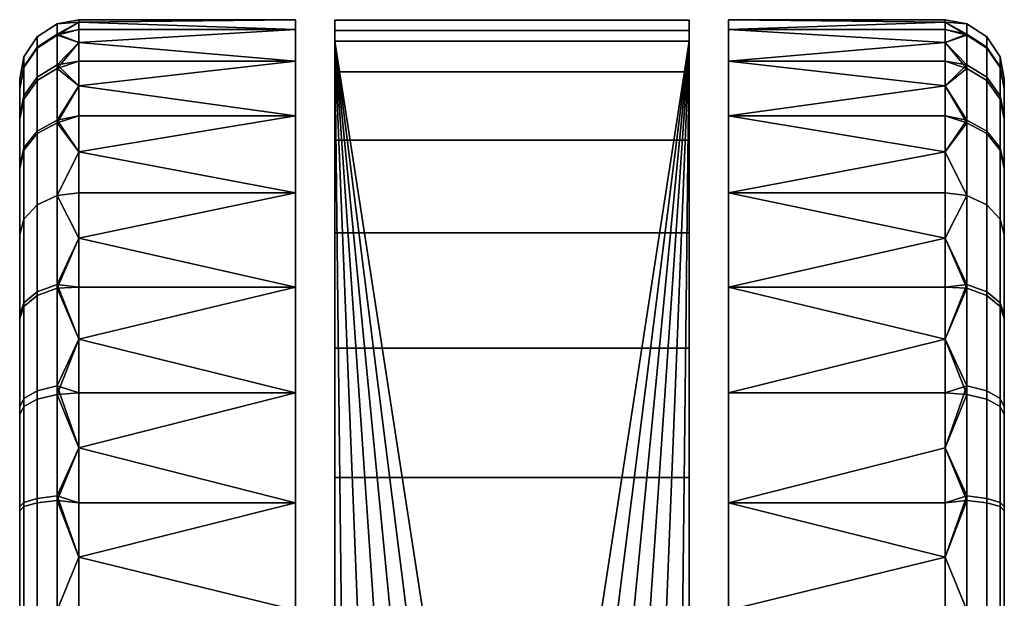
# Model space of a CAD drawing. Header units: millimetres. Extents: x -238 to 238, y -265 to 264.
# Tile 116 of 116: x 175 to 225, y 235 to 264. Entities that reach past the tile are written whole.
import ezdxf

# ---------------------------------------------------------------- set-up
doc = ezdxf.new("R2010")
doc.units = ezdxf.units.MM
doc.layers.add('LDSkolecka', color=250, linetype='Continuous')
doc.layers.add('LDSpodnoz', color=7, linetype='Continuous')

msp = doc.modelspace()

# ---------------------------------------------------------------- meshes
at = {"layer": 'LDSkolecka'}
mesh = msp.add_polyface(dxfattribs=at)
corners = [(189, 250.916, 4.89), (178, 250.916, 4.89), (178, 253.409, 6.709), (178, 248.279, 3.351), (178, 245.543, 2.106), (189, 245.543, 2.106), (178, 242.755, 1.158), (189, 255.713, 8.787), (178, 255.713, 8.787), (178, 257.791, 11.091), (189, 259.61, 13.584), (178, 259.61, 13.584), (178, 261.148, 16.221), (189, 262.394, 18.957), (178, 262.394, 18.957), (189, 263.999, 24.541), (178, 263.342, 21.745), (178, 263.999, 24.541), (189, 263.999, 35.459), (178, 264.379, 32.696), (178, 263.999, 35.459), (178, 264.5, 30), (189, 264.5, 30), (178, 264.379, 27.304), (189, 262.394, 41.043), (178, 263.342, 38.255), (178, 262.394, 41.043), (176.896, 251.05, 5.232), (176.896, 255.565, 8.935), (176.896, 259.397, 13.646), (176.896, 262.199, 19.034), (176.896, 263.761, 24.419), (176.896, 264.29, 30), (176.896, 263.716, 35.812), (176.896, 262.023, 41.4), (176.896, 259.268, 46.549), (178, 259.61, 46.416), (178, 261.148, 43.779), (178, 257.791, 48.909), (176.896, 255.565, 51.065), (178, 253.409, 53.291), (178, 255.713, 51.213), (176.896, 250.854, 54.898), (178, 250.916, 55.11), (176.896, 245.466, 57.698), (178, 245.543, 57.894), (178, 248.279, 56.649), (178, 242.755, 58.842), (176.896, 240.082, 59.261), (178, 237.196, 59.879), (178, 239.959, 59.499)]
mesh.append_faces([[corners[k] for k in face] for face in [(0, 1, 2, 2), (0, 3, 1, 1), (4, 5, 6, 6), (7, 2, 8, 8), (7, 8, 9, 9), (10, 11, 12, 12), (13, 12, 14, 14), (11, 10, 9, 9), (15, 16, 17, 17), (18, 19, 20, 20), (21, 22, 23, 23), (24, 25, 26, 26), (27, 2, 1, 1), (28, 8, 2, 2), (29, 11, 9, 9), (29, 12, 11, 11), (28, 9, 8, 8), (27, 1, 3, 3), (30, 16, 14, 14), (31, 17, 16, 16), (32, 21, 23, 23), (32, 19, 21, 21), (31, 23, 17, 17), (33, 25, 20, 20), (34, 26, 25, 25), (35, 36, 37, 37), (35, 38, 36, 36), (34, 37, 26, 26), (33, 20, 19, 19), (30, 14, 12, 12), (39, 40, 41, 41), (42, 43, 40, 40), (44, 45, 46, 46), (44, 47, 45, 45), (42, 46, 43, 43), (48, 49, 50, 50)]])
mesh = msp.add_polyface(dxfattribs=at)
corners = [(189, 234.5), (178, 237.196, 0.121), (178, 239.959, 0.501), (189, 239.959, 0.501), (178, 242.755, 1.158), (189, 245.543, 2.106), (178, 245.543, 2.106), (178, 248.279, 3.351), (189, 250.916, 4.89), (189, 255.713, 8.787), (178, 253.409, 6.709), (189, 259.61, 13.584), (178, 257.791, 11.091), (189, 262.394, 18.957), (178, 261.148, 16.221), (189, 263.999, 24.541), (178, 263.999, 24.541), (178, 264.379, 27.304), (189, 264.5, 30), (178, 264.5, 30), (178, 264.379, 32.696), (189, 263.999, 35.459), (178, 262.394, 18.957), (178, 263.342, 21.745), (189, 262.394, 41.043), (178, 262.394, 41.043), (178, 261.148, 43.779), (189, 259.61, 46.416), (178, 259.61, 46.416), (178, 257.791, 48.909), (189, 255.713, 51.213), (189, 250.916, 55.11), (178, 250.916, 55.11), (178, 248.279, 56.649), (189, 245.543, 57.894), (178, 245.543, 57.894), (178, 242.755, 58.842), (189, 239.959, 59.499), (178, 255.713, 51.213), (178, 253.409, 53.291), (178, 263.999, 35.459), (178, 263.342, 38.255), (178, 237.196, 59.879), (178, 234.5, 60), (189, 234.5, 60), (178, 239.959, 59.499), (189, 250.916, 4.89), (189, 239.959, 0.501), (189, 245.543, 2.106), (189, 255.713, 8.787), (189, 259.61, 13.584), (189, 263.999, 24.541), (189, 262.394, 18.957), (189, 263.999, 35.459), (189, 264.5, 30), (189, 239.959, 59.499), (189, 250.916, 55.11), (189, 245.543, 57.894), (189, 234.5, 60), (189, 229.041, 59.499), (189, 259.61, 46.416), (189, 262.394, 41.043), (189, 255.713, 51.213), (211, 218.084, 55.11), (211, 229.041, 59.499), (211, 250.916, 55.11)]
mesh.append_faces([[corners[k] for k in face] for face in [(0, 1, 2, 3), (3, 2, 4, 5), (5, 6, 7, 8), (9, 8, 10, 10), (11, 9, 12, 12), (13, 11, 14, 14), (15, 16, 17, 18), (18, 19, 20, 21), (13, 22, 23, 15), (24, 25, 26, 27), (27, 28, 29, 30), (31, 32, 33, 34), (34, 35, 36, 37), (30, 38, 39, 31), (21, 40, 41, 24), (37, 42, 43, 44), (30, 29, 38, 38), (28, 27, 26, 26), (31, 39, 32, 32), (37, 45, 42, 42), (45, 37, 36, 36), (35, 34, 33, 33), (46, 47, 48, 48), (49, 50, 46, 46), (51, 50, 52, 52), (53, 46, 51, 51), (50, 51, 46, 46), (54, 53, 51, 51), (55, 56, 57, 57), (58, 59, 55, 55), (59, 56, 55, 55), (60, 53, 61, 61), (60, 62, 56, 56), (53, 60, 56, 56), (56, 46, 53, 53), (63, 64, 65, 65)]])
mesh = msp.add_polyface(dxfattribs=at)
corners = [(211, 255.713, 8.787), (211, 259.61, 13.584), (222, 257.791, 11.091), (222, 255.713, 8.787), (211, 262.394, 18.957), (222, 261.148, 16.221), (211, 263.999, 24.541), (211, 264.5, 30), (222, 264.379, 27.304), (222, 263.999, 24.541), (211, 263.999, 35.459), (222, 264.379, 32.696), (222, 264.5, 30), (222, 263.342, 21.745), (222, 262.394, 18.957), (211, 262.394, 41.043), (211, 259.61, 46.416), (222, 261.148, 43.779), (222, 262.394, 41.043), (211, 255.713, 51.213), (222, 257.791, 48.909), (222, 259.61, 46.416), (222, 263.342, 38.255), (222, 263.999, 35.459), (222, 259.61, 13.584), (222, 255.713, 51.213), (223.104, 259.397, 13.646), (223.104, 255.565, 8.935), (223.104, 262.199, 19.034), (223.104, 263.761, 24.419), (223.104, 264.29, 30), (223.104, 263.716, 35.812), (223.104, 262.023, 41.4), (223.104, 259.268, 46.549), (211, 255.713, 8.787), (211, 250.916, 4.89), (211, 259.61, 13.584), (211, 263.999, 24.541), (211, 262.394, 18.957), (211, 263.999, 35.459), (211, 264.5, 30), (211, 259.61, 46.416), (211, 262.394, 41.043), (211, 250.916, 55.11), (211, 255.713, 51.213)]
mesh.append_faces([[corners[k] for k in face] for face in [(0, 1, 2, 3), (4, 5, 1, 1), (6, 7, 8, 9), (7, 10, 11, 12), (4, 6, 13, 14), (15, 16, 17, 18), (16, 19, 20, 21), (10, 15, 22, 23), (1, 5, 24, 24), (4, 14, 5, 5), (24, 2, 1, 1), (6, 9, 13, 13), (10, 23, 11, 11), (12, 8, 7, 7), (15, 18, 22, 22), (19, 25, 20, 20), (21, 17, 16, 16), (26, 2, 24, 24), (26, 24, 5, 5), (27, 3, 2, 2), (28, 14, 13, 13), (29, 13, 9, 9), (30, 8, 12, 12), (30, 12, 11, 11), (29, 9, 8, 8), (31, 23, 22, 22), (32, 22, 18, 18), (33, 17, 21, 21), (34, 35, 36, 36), (37, 38, 36, 36), (39, 37, 35, 35), (36, 35, 37, 37), (40, 37, 39, 39), (41, 42, 39, 39), (41, 43, 44, 44), (39, 43, 41, 41)]])
mesh = msp.add_polyface(dxfattribs=at)
corners = [(175.879, 255.093, 9.407), (176.896, 255.565, 8.935), (176.896, 251.05, 5.232), (175.879, 250.679, 5.787), (175.879, 258.839, 14.013), (176.896, 259.397, 13.646), (175.211, 257.989, 14.571), (175.211, 254.373, 10.127), (175, 257.066, 15.177), (175, 253.592, 10.907), (175.879, 261.578, 19.28), (176.896, 262.199, 19.034), (175.211, 260.632, 19.654), (175, 259.605, 20.061), (175.879, 263.105, 24.544), (176.896, 263.761, 24.419), (175.211, 262.106, 24.734), (175, 261.021, 24.941), (175.879, 263.622, 30), (176.896, 264.29, 30), (175.211, 262.605, 30), (175, 261.501, 30), (175.879, 263.061, 35.681), (176.896, 263.716, 35.812), (175.211, 262.063, 35.483), (175, 260.98, 35.267), (175.879, 261.406, 41.145), (176.896, 262.023, 41.4), (175.211, 260.466, 40.755), (175, 259.446, 40.333), (175.879, 258.713, 46.178), (176.896, 259.268, 46.549), (175.211, 257.867, 45.613), (175, 256.949, 45), (175.879, 255.093, 50.593), (176.896, 255.565, 51.065), (175.211, 254.374, 49.873), (175, 253.593, 49.093), (175.879, 250.488, 54.34), (176.896, 250.854, 54.898), (178, 253.409, 6.709), (178, 257.791, 11.091), (178, 263.342, 21.745), (178, 264.379, 27.304), (178, 263.342, 38.255), (178, 261.148, 43.779), (178, 264.379, 32.696), (178, 261.148, 16.221), (178, 253.409, 53.291), (178, 255.713, 51.213), (178, 257.791, 48.909)]
mesh.append_faces([[corners[k] for k in face] for face in [(0, 1, 2, 3), (4, 5, 1, 0), (6, 4, 0, 7), (8, 6, 7, 9), (10, 11, 5, 4), (12, 10, 4, 6), (13, 12, 6, 8), (14, 15, 11, 10), (16, 14, 10, 12), (17, 16, 12, 13), (18, 19, 15, 14), (20, 18, 14, 16), (21, 20, 16, 17), (22, 23, 19, 18), (24, 22, 18, 20), (25, 24, 20, 21), (26, 27, 23, 22), (28, 26, 22, 24), (29, 28, 24, 25), (30, 31, 27, 26), (32, 30, 26, 28), (33, 32, 28, 29), (34, 35, 31, 30), (36, 34, 30, 32), (37, 36, 32, 33), (38, 39, 35, 34), (1, 40, 2, 2), (5, 41, 1, 1), (15, 42, 11, 11), (19, 43, 15, 15), (27, 44, 23, 23), (31, 45, 27, 27), (19, 23, 46, 46), (5, 11, 47, 47), (39, 48, 35, 35), (35, 49, 50, 31)]])
mesh = msp.add_polyface(dxfattribs=at)
corners = [(224.121, 258.839, 14.013), (224.121, 255.093, 9.407), (223.104, 255.565, 8.935), (223.104, 259.397, 13.646), (224.789, 257.989, 14.571), (224.789, 254.373, 10.127), (225, 257.066, 15.177), (225, 253.592, 10.907), (224.121, 261.578, 19.28), (223.104, 262.199, 19.034), (224.789, 260.632, 19.654), (225, 259.605, 20.061), (224.121, 263.105, 24.544), (223.104, 263.761, 24.419), (224.789, 262.106, 24.734), (225, 261.021, 24.941), (224.121, 263.622, 30), (223.104, 264.29, 30), (224.789, 262.605, 30), (225, 261.501, 30), (224.121, 263.061, 35.681), (223.104, 263.716, 35.812), (224.789, 262.063, 35.483), (225, 260.98, 35.267), (224.121, 261.406, 41.145), (223.104, 262.023, 41.4), (224.789, 260.466, 40.755), (225, 259.446, 40.333), (224.121, 258.713, 46.178), (223.104, 259.268, 46.549), (224.789, 257.867, 45.613), (225, 256.949, 45), (224.121, 255.093, 50.593), (223.104, 255.565, 51.065), (224.789, 254.374, 49.873), (225, 253.593, 49.093), (222, 259.61, 46.416), (222, 257.791, 48.909), (222, 262.394, 41.043), (222, 261.148, 43.779), (222, 264.379, 32.696), (222, 263.999, 35.459), (222, 261.148, 16.221), (222, 262.394, 18.957), (222, 257.791, 11.091), (222, 263.342, 21.745), (222, 264.379, 27.304), (222, 263.342, 38.255), (222, 255.713, 51.213)]
mesh.append_faces([[corners[k] for k in face] for face in [(0, 1, 2, 3), (4, 5, 1, 0), (6, 7, 5, 4), (8, 0, 3, 9), (10, 4, 0, 8), (11, 6, 4, 10), (12, 8, 9, 13), (14, 10, 8, 12), (15, 11, 10, 14), (16, 12, 13, 17), (18, 14, 12, 16), (19, 15, 14, 18), (20, 16, 17, 21), (22, 18, 16, 20), (23, 19, 18, 22), (24, 20, 21, 25), (26, 22, 20, 24), (27, 23, 22, 26), (28, 24, 25, 29), (30, 26, 24, 28), (31, 27, 26, 30), (32, 28, 29, 33), (34, 30, 28, 32), (35, 31, 30, 34), (29, 36, 37, 37), (25, 38, 39, 39), (21, 40, 41, 41), (9, 42, 43, 43), (3, 2, 44, 44), (13, 9, 45, 45), (17, 13, 46, 46), (25, 21, 47, 47), (29, 25, 39, 39), (17, 40, 21, 21), (3, 42, 9, 9), (33, 29, 37, 48)]])
mesh = msp.add_polyface(dxfattribs=at)
corners = [(211, 245.543, 2.106), (211, 250.916, 4.89), (222, 248.279, 3.351), (222, 245.543, 2.106), (222, 253.409, 6.709), (222, 250.916, 4.89), (211, 255.713, 8.787), (211, 250.916, 55.11), (211, 245.543, 57.894), (222, 248.279, 56.649), (222, 250.916, 55.11), (211, 255.713, 51.213), (222, 253.409, 53.291), (222, 255.713, 51.213), (222, 255.713, 8.787), (222, 245.543, 57.894), (224.121, 250.679, 5.787), (224.121, 245.645, 3.095), (223.104, 245.9, 2.477), (223.104, 251.05, 5.232), (224.789, 250.114, 6.633), (224.789, 245.256, 4.034), (225, 249.5, 7.551), (225, 244.833, 5.054), (224.121, 255.093, 9.407), (223.104, 255.565, 8.935), (224.789, 254.373, 10.127), (225, 253.592, 10.907), (224.121, 250.488, 54.34), (224.121, 255.093, 50.593), (223.104, 255.565, 51.065), (223.104, 250.854, 54.898), (224.789, 249.929, 53.49), (224.789, 254.374, 49.873), (225, 249.323, 52.567), (225, 253.593, 49.093), (224.121, 245.22, 57.077), (223.104, 245.466, 57.698), (224.789, 244.845, 56.131), (225, 244.439, 55.104), (222, 242.755, 1.158), (211, 239.959, 59.499), (211, 245.543, 57.894), (211, 250.916, 55.11), (211, 263.999, 35.459), (211, 250.916, 4.89)]
mesh.append_faces([[corners[k] for k in face] for face in [(0, 1, 2, 3), (1, 4, 5, 5), (1, 5, 2, 2), (6, 4, 1, 1), (7, 8, 9, 10), (11, 7, 12, 13), (6, 14, 4, 4), (7, 10, 12, 12), (15, 9, 8, 8), (16, 17, 18, 19), (20, 21, 17, 16), (22, 23, 21, 20), (24, 16, 19, 25), (26, 20, 16, 24), (27, 22, 20, 26), (28, 29, 30, 31), (32, 33, 29, 28), (34, 35, 33, 32), (36, 28, 31, 37), (38, 32, 28, 36), (39, 34, 32, 38), (18, 40, 3, 3), (18, 3, 2, 2), (19, 5, 4, 4), (25, 4, 14, 14), (19, 2, 5, 5), (25, 19, 4, 4), (18, 2, 19, 19), (30, 13, 12, 12), (31, 12, 10, 10), (37, 9, 15, 15), (31, 10, 9, 9), (31, 30, 12, 12), (37, 31, 9, 9), (41, 42, 43, 43), (43, 44, 45, 45)]])
mesh = msp.add_polyface(dxfattribs=at)
corners = [(175.879, 240.181, 1.439), (176.896, 240.312, 0.783), (176.896, 234.5, 0.211), (175.879, 234.5, 0.879), (175.211, 239.983, 2.436), (175.211, 234.5, 1.896), (175, 239.767, 3.519), (175, 234.5, 3), (175.879, 245.645, 3.095), (176.896, 245.9, 2.477), (175.211, 245.256, 4.034), (175, 244.833, 5.054), (175.879, 250.679, 5.787), (176.896, 251.05, 5.232), (175.211, 250.114, 6.633), (175, 249.5, 7.551), (175.211, 254.373, 10.127), (175.879, 255.093, 9.407), (175, 253.592, 10.907), (175.211, 249.929, 53.49), (175.879, 250.488, 54.34), (175.879, 255.093, 50.593), (175.211, 254.374, 49.873), (175, 249.323, 52.567), (175, 253.593, 49.093), (175.879, 245.22, 57.077), (176.896, 245.466, 57.698), (176.896, 250.854, 54.898), (175.211, 244.845, 56.131), (175, 244.439, 55.104), (175.879, 239.956, 58.605), (176.896, 240.082, 59.261), (175.211, 239.766, 57.606), (175, 239.559, 56.521), (175.879, 234.5, 59.122), (176.896, 234.5, 59.79), (175.211, 234.5, 58.105), (175, 234.5, 57.001), (178, 237.196, 0.121), (178, 234.5), (178, 239.959, 0.501), (178, 245.543, 2.106), (178, 242.755, 1.158), (178, 248.279, 3.351), (178, 248.279, 56.649), (178, 234.5, 60), (178, 237.196, 59.879), (178, 242.755, 58.842), (178, 239.959, 59.499)]
mesh.append_faces([[corners[k] for k in face] for face in [(0, 1, 2, 3), (4, 0, 3, 5), (6, 4, 5, 7), (8, 9, 1, 0), (10, 8, 0, 4), (11, 10, 4, 6), (12, 13, 9, 8), (14, 12, 8, 10), (15, 14, 10, 11), (16, 17, 12, 14), (18, 16, 14, 15), (19, 20, 21, 22), (23, 19, 22, 24), (25, 26, 27, 20), (28, 25, 20, 19), (29, 28, 19, 23), (30, 31, 26, 25), (32, 30, 25, 28), (33, 32, 28, 29), (34, 35, 31, 30), (36, 34, 30, 32), (37, 36, 32, 33), (2, 38, 39, 39), (1, 40, 38, 38), (9, 41, 42, 42), (9, 43, 41, 41), (1, 42, 40, 40), (1, 38, 2, 2), (9, 42, 1, 1), (9, 13, 43, 43), (26, 44, 27, 27), (45, 46, 35, 35), (31, 35, 46, 46), (47, 26, 31, 31), (48, 47, 31, 31)]])
mesh = msp.add_polyface(dxfattribs=at)
corners = [(178, 237.196, 0.121), (189, 234.5), (178, 234.5), (178, 234.5, 60), (178, 231.804, 59.879), (189, 234.5, 60), (189, 229.041, 59.499), (178, 229.041, 59.499), (178, 226.245, 58.842), (178, 223.457, 57.894), (189, 223.457, 57.894), (189, 223.457, 2.106), (178, 223.457, 2.106), (178, 226.245, 1.158), (189, 229.041, 0.501), (178, 229.041, 0.501), (178, 231.804, 0.121), (175.879, 228.819, 58.561), (176.896, 228.688, 59.216), (176.896, 234.5, 59.79), (175.879, 234.5, 59.122), (175.211, 229.017, 57.563), (175.211, 234.5, 58.105), (175, 229.232, 56.48), (175, 234.5, 57.001), (175.879, 223.355, 56.906), (176.896, 223.1, 57.523), (175.211, 223.745, 55.966), (175, 224.167, 54.946), (175.879, 229.044, 1.395), (176.896, 228.918, 0.738), (176.896, 223.534, 2.302), (175.879, 223.78, 2.923), (175.211, 229.234, 2.394), (175.211, 224.155, 3.869), (175, 229.441, 3.478), (175, 224.561, 4.895), (175.879, 234.5, 0.879), (176.896, 234.5, 0.211), (175.211, 234.5, 1.896), (175, 234.5, 3), (189, 239.959, 0.501), (189, 218.084, 4.89), (189, 229.041, 0.501), (189, 218.084, 55.11), (189, 250.916, 4.89), (189, 250.916, 55.11), (189, 229.041, 59.499), (189, 234.5)]
mesh.append_faces([[corners[k] for k in face] for face in [(0, 1, 2, 2), (3, 4, 5, 5), (6, 5, 4, 4), (6, 4, 7, 7), (6, 8, 9, 10), (6, 7, 8, 8), (11, 12, 13, 14), (14, 15, 16, 1), (14, 13, 15, 15), (1, 16, 2, 2), (17, 18, 19, 20), (21, 17, 20, 22), (23, 21, 22, 24), (25, 26, 18, 17), (27, 25, 17, 21), (28, 27, 21, 23), (29, 30, 31, 32), (33, 29, 32, 34), (35, 33, 34, 36), (37, 38, 30, 29), (39, 37, 29, 33), (40, 39, 33, 35), (18, 7, 4, 4), (18, 8, 7, 7), (26, 9, 8, 8), (18, 4, 19, 19), (26, 8, 18, 18), (30, 15, 13, 13), (38, 2, 16, 16), (38, 16, 15, 30), (13, 31, 30, 30), (3, 19, 4, 4), (41, 42, 43, 43), (44, 42, 45, 45), (44, 46, 47, 47), (48, 41, 43, 43)]])
mesh = msp.add_polyface(dxfattribs=at)
corners = [(189, 250.916, 4.89), (189, 250.916, 55.11), (189, 218.084, 55.11), (189, 239.959, 0.501), (189, 218.084, 4.89), (211, 229.041, 59.499), (222, 231.804, 59.879), (211, 234.5, 60), (211, 223.457, 57.894), (222, 223.457, 57.894), (222, 226.245, 58.842), (211, 218.084, 55.11), (222, 220.721, 56.649), (211, 213.287, 51.213), (222, 215.591, 53.291), (222, 218.084, 55.11), (222, 213.287, 51.213), (211, 209.39, 46.416), (222, 211.209, 48.909), (211, 206.606, 41.043), (222, 207.852, 43.779), (222, 209.39, 46.416), (211, 205.001, 35.459), (211, 204.5, 30), (222, 204.621, 32.696), (222, 205.001, 35.459), (211, 205.001, 24.541), (222, 204.621, 27.304), (222, 204.5, 30), (222, 205.658, 38.255), (222, 206.606, 41.043), (211, 206.606, 18.957), (211, 209.39, 13.584), (222, 207.852, 16.221), (222, 206.606, 18.957), (211, 213.287, 8.787), (222, 213.287, 8.787), (222, 211.209, 11.091), (211, 218.084, 4.89), (211, 223.457, 2.106), (222, 220.721, 3.351), (222, 218.084, 4.89), (211, 229.041, 0.501), (222, 226.245, 1.158), (222, 223.457, 2.106), (222, 215.591, 6.709), (222, 205.658, 21.745), (222, 205.001, 24.541), (211, 234.5), (222, 231.804, 0.121), (222, 229.041, 0.501), (222, 209.39, 13.584), (211, 218.084, 4.89), (211, 209.39, 13.584), (211, 205.001, 24.541), (211, 206.606, 18.957), (211, 213.287, 8.787), (211, 239.959, 0.501), (211, 229.041, 0.501), (211, 223.457, 2.106), (211, 218.084, 55.11), (211, 250.916, 4.89), (211, 205.001, 35.459), (211, 209.39, 46.416), (211, 206.606, 41.043), (211, 204.5, 30), (211, 213.287, 51.213), (211, 223.457, 57.894), (211, 229.041, 59.499), (211, 234.5, 60), (211, 239.959, 59.499)]
mesh.append_faces([[corners[k] for k in face] for face in [(0, 1, 2, 2), (3, 0, 4, 4), (5, 6, 7, 7), (5, 8, 9, 10), (8, 11, 12, 9), (11, 13, 14, 15), (16, 14, 13, 13), (13, 17, 18, 16), (17, 19, 20, 21), (22, 23, 24, 25), (23, 26, 27, 28), (19, 22, 29, 30), (31, 32, 33, 34), (32, 35, 36, 37), (38, 39, 40, 41), (39, 42, 43, 44), (35, 38, 45, 36), (26, 31, 46, 47), (42, 48, 49, 50), (25, 29, 22, 22), (37, 51, 32, 32), (52, 53, 54, 54), (53, 55, 54, 54), (52, 56, 53, 53), (57, 58, 52, 52), (58, 59, 52, 52), (54, 60, 52, 52), (60, 61, 52, 52), (60, 62, 63, 63), (62, 64, 63, 63), (62, 54, 65, 65), (60, 63, 66, 66), (60, 67, 68, 68), (62, 60, 54, 54), (69, 70, 68, 68)]])
mesh = msp.add_polyface(dxfattribs=at)
corners = [(222, 237.196, 0.121), (222, 234.5), (211, 234.5), (211, 239.959, 0.501), (222, 239.959, 0.501), (211, 245.543, 2.106), (222, 245.543, 2.106), (222, 242.755, 1.158), (211, 245.543, 57.894), (211, 239.959, 59.499), (222, 242.755, 58.842), (222, 245.543, 57.894), (211, 234.5, 60), (222, 234.5, 60), (222, 237.196, 59.879), (222, 239.959, 59.499), (224.121, 240.181, 1.439), (224.121, 234.5, 0.879), (223.104, 234.5, 0.211), (223.104, 240.312, 0.783), (224.789, 239.983, 2.436), (224.789, 234.5, 1.896), (225, 239.767, 3.519), (225, 234.5, 3), (224.121, 245.645, 3.095), (223.104, 245.9, 2.477), (224.789, 245.256, 4.034), (225, 244.833, 5.054), (224.121, 239.956, 58.605), (224.121, 245.22, 57.077), (223.104, 245.466, 57.698), (223.104, 240.082, 59.261), (224.789, 239.766, 57.606), (224.789, 244.845, 56.131), (225, 239.559, 56.521), (225, 244.439, 55.104), (224.121, 234.5, 59.122), (223.104, 234.5, 59.79), (224.789, 234.5, 58.105), (225, 234.5, 57.001), (211, 234.5), (211, 229.041, 0.501), (211, 239.959, 0.501), (211, 250.916, 4.89), (211, 245.543, 2.106), (211, 218.084, 55.11), (211, 250.916, 55.11), (211, 229.041, 59.499), (211, 239.959, 59.499), (211, 218.084, 4.89)]
mesh.append_faces([[corners[k] for k in face] for face in [(0, 1, 2, 2), (2, 3, 4, 0), (3, 5, 6, 7), (3, 7, 4, 4), (8, 9, 10, 11), (9, 12, 13, 14), (9, 14, 15, 15), (15, 10, 9, 9), (16, 17, 18, 19), (20, 21, 17, 16), (22, 23, 21, 20), (24, 16, 19, 25), (26, 20, 16, 24), (27, 22, 20, 26), (28, 29, 30, 31), (32, 33, 29, 28), (34, 35, 33, 32), (36, 28, 31, 37), (38, 32, 28, 36), (39, 34, 32, 38), (18, 1, 0, 0), (19, 0, 4, 4), (19, 4, 7, 7), (19, 18, 0, 0), (25, 19, 7, 7), (30, 11, 10, 10), (31, 15, 14, 14), (13, 37, 14, 14), (31, 14, 37, 37), (10, 31, 30, 30), (15, 31, 10, 10), (40, 41, 42, 42), (43, 44, 42, 42), (43, 45, 46, 46), (47, 48, 46, 46), (42, 49, 43, 43)]])
at = {"layer": 'LDSpodnoz'}
mesh = msp.add_polyface(dxfattribs=at)
corners = [(197.895, 221.081, 63), (197.895, 221.081, 64), (200, 221.5, 64), (200, 221.5, 63), (196.111, 219.889, 63), (196.111, 219.889, 64), (194.918, 218.105, 63), (194.918, 218.105, 64), (194.5, 216, 63), (194.5, 216, 64), (194.918, 213.895, 63), (194.918, 213.895, 64), (175, 219.677, 7.433), (175, 215.407, 10.907), (175, 212.051, 15), (175, 211.933, 44.823), (175, 215.407, 49.092), (175, 219.5, 52.449), (175, 229.232, 56.48), (175, 224.167, 54.946), (175, 207.979, 35.059), (191, 204.471, 30.473), (191, 264.472, 28.713), (191, 204.5, 28.334), (191, 263.414, 22), (191, 205.007, 24.086), (191, 204.675, 26.202), (191, 263.959, 35.673), (191, 204.574, 32.606), (191, 204.807, 34.728), (191, 205.159, 36.822), (191, 261.851, 42.327), (191, 205.589, 38.9), (191, 206.05, 40.959), (191, 207.026, 45.049), (191, 258.375, 48.166), (191, 206.532, 43.012), (191, 207.531, 47.082), (191, 253.674, 53.073), (191, 208.042, 49.098), (191, 234.5, 60), (191, 208.56, 51.113), (191, 205.491, 22), (190.597, 219.402, 60.605), (191, 220.359, 60), (190.625, 211.835, 60.563), (190.278, 218.344, 61.082), (190.319, 212.876, 61.021), (191, 210.871, 60), (190.102, 213.99, 61.347), (190.019, 216.603, 61.473), (190.072, 217.198, 61.392), (190, 216, 61.5), (190, 215.156, 61.5), (190, 216, 63), (190, 216, 61.5), (190, 215.156, 61.5), (196.319, 225.298, 63), (194.849, 224.571, 60), (193.667, 223.739, 60), (192.929, 223.071, 63), (190.019, 216.603, 61.473), (190.072, 217.198, 61.392), (190.702, 219.681, 63), (191.714, 221.599, 60), (190.278, 218.344, 61.082), (192.611, 222.738, 60), (190.597, 219.402, 60.605), (191, 220.359, 60), (209.657, 213.422, 63), (200, 226, 63), (190.343, 213.421, 63), (190.702, 219.681, 63), (190, 216, 63), (192.929, 223.071, 63), (196.319, 225.298, 63), (191, 263.414, 22), (193.327, 205.309, 22), (191.662, 205.434, 22), (200, 205.086, 22), (198.33, 205.1, 22)]
mesh.append_faces([[corners[k] for k in face] for face in [(0, 1, 2, 3), (4, 5, 1, 0), (6, 7, 5, 4), (8, 9, 7, 6), (10, 11, 9, 8), (12, 13, 14, 14), (15, 16, 17, 17), (18, 17, 19, 19), (12, 20, 17, 17), (12, 17, 18, 18), (21, 22, 23, 23), (24, 25, 26, 26), (23, 22, 26, 26), (27, 28, 29, 29), (30, 27, 29, 29), (31, 30, 32, 32), (31, 32, 33, 33), (34, 35, 36, 36), (37, 38, 34, 34), (37, 39, 40, 40), (41, 40, 39, 39), (24, 42, 25, 25), (43, 44, 45, 45), (46, 43, 47, 47), (48, 45, 44, 44), (47, 49, 46, 46), (50, 51, 52, 52), (49, 52, 51, 51), (49, 53, 52, 52), (46, 49, 51, 51), (54, 55, 56, 56), (57, 58, 59, 60), (61, 54, 62, 62), (63, 62, 54, 54), (64, 63, 60, 60), (63, 65, 62, 62), (54, 61, 55, 55), (66, 60, 59, 59), (63, 64, 67, 67), (64, 60, 66, 66), (67, 64, 68, 68), (67, 65, 63, 63), (69, 70, 71, 71), (72, 73, 71, 71), (74, 71, 75, 75), (74, 72, 71, 71), (71, 70, 75, 75), (76, 77, 78, 78), (76, 79, 80, 80)]])
mesh = msp.add_polyface(dxfattribs=at)
corners = [(175, 219.677, 7.433), (175, 229.441, 3.478), (175, 224.561, 4.895), (175, 229.232, 56.48), (175, 249.5, 7.551), (175, 234.5, 57.001), (175, 239.559, 56.521), (175, 239.767, 3.519), (175, 244.833, 5.054), (175, 261.021, 24.941), (175, 257.066, 15.177), (175, 259.605, 20.061), (175, 253.592, 10.907), (175, 260.98, 35.267), (175, 249.323, 52.567), (175, 253.593, 49.093), (175, 256.949, 45), (175, 244.439, 55.104), (175, 259.446, 40.333), (175, 261.501, 30), (175, 234.5, 3), (191, 204.471, 30.473), (191, 204.574, 32.606), (191, 264.472, 28.713), (191, 206.05, 40.959), (191, 206.532, 43.012), (191, 258.375, 48.166), (191, 207.531, 47.082), (191, 234.5, 60), (191, 253.674, 53.073), (191, 207.026, 45.049), (191, 208.56, 51.113), (191, 220.359, 60), (191, 261.851, 42.327), (191, 263.959, 35.673), (191, 205.159, 36.822), (191, 263.414, 22), (191, 204.675, 26.202), (191, 241.252, 59.23), (191, 247.823, 56.879), (200, 226, 60), (198.729, 225.919, 60), (200, 226, 63), (196.114, 225.214, 60), (196.319, 225.298, 63), (197.421, 225.662, 60), (194.849, 224.571, 60), (198.729, 225.919, 60), (200, 226, 60), (191, 234.5, 60), (209, 234.5, 60), (196.114, 225.214, 60), (197.421, 225.662, 60), (194.849, 224.571, 60), (193.667, 223.739, 60), (191, 220.359, 60), (191.714, 221.599, 60), (192.611, 222.738, 60), (209, 264.472, 28.713), (209, 263.414, 22), (191, 263.414, 22), (191, 264.472, 28.713), (209, 261.851, 42.327), (209, 263.959, 35.673), (191, 263.959, 35.673), (191, 261.851, 42.327), (196.661, 205.142, 22), (194.993, 205.211, 22), (191, 263.414, 22), (198.33, 205.1, 22), (191.662, 205.434, 22), (191, 205.491, 22), (193.327, 205.309, 22)]
mesh.append_faces([[corners[k] for k in face] for face in [(0, 1, 2, 2), (3, 4, 0, 0), (5, 6, 3, 3), (1, 0, 7, 7), (4, 7, 0, 0), (7, 4, 8, 8), (4, 3, 6, 6), (4, 9, 10, 10), (10, 9, 11, 11), (12, 4, 10, 10), (4, 13, 9, 9), (14, 15, 16, 16), (14, 6, 17, 17), (4, 6, 14, 14), (4, 14, 16, 16), (13, 16, 18, 18), (4, 16, 13, 13), (13, 19, 9, 9), (20, 1, 7, 7), (21, 22, 23, 23), (24, 25, 26, 26), (27, 28, 29, 29), (29, 26, 30, 30), (31, 32, 28, 28), (33, 34, 35, 35), (26, 33, 24, 24), (34, 23, 22, 22), (23, 36, 37, 37), (28, 38, 39, 39), (28, 39, 29, 29), (40, 41, 42, 42), (43, 44, 45, 45), (46, 44, 43, 43), (41, 45, 44, 44), (44, 42, 41, 41), (47, 48, 49, 49), (50, 49, 48, 48), (49, 51, 52, 52), (49, 52, 47, 47), (53, 51, 49, 49), (49, 54, 53, 53), (49, 55, 56, 56), (49, 56, 57, 57), (49, 57, 54, 54), (58, 59, 60, 61), (62, 63, 64, 65), (66, 67, 68, 68), (69, 66, 68, 68), (70, 71, 68, 68), (67, 72, 68, 68)]])
mesh = msp.add_polyface(dxfattribs=at)
corners = [(225, 219.677, 7.433), (225, 224.561, 4.895), (225, 229.441, 3.478), (225, 229.232, 56.48), (225, 249.5, 7.551), (225, 234.5, 57.001), (225, 239.559, 56.521), (225, 239.767, 3.519), (225, 244.833, 5.054), (225, 257.066, 15.177), (225, 261.021, 24.941), (225, 259.605, 20.061), (225, 253.592, 10.907), (225, 260.98, 35.267), (225, 249.323, 52.567), (225, 256.949, 45), (225, 253.593, 49.093), (225, 244.439, 55.104), (225, 259.446, 40.333), (225, 261.501, 30), (225, 234.5, 3), (209, 204.471, 30.473), (209, 204.5, 28.334), (209, 264.472, 28.713), (209, 204.675, 26.202), (209, 205.159, 36.822), (209, 204.807, 34.728), (209, 263.959, 35.673), (209, 207.026, 45.049), (209, 206.532, 43.012), (209, 258.375, 48.166), (209, 207.531, 47.082), (209, 253.674, 53.073), (209, 234.5, 60), (209, 261.851, 42.327), (209, 206.05, 40.959), (209, 204.574, 32.606), (209, 263.414, 22), (209, 247.823, 56.879), (209, 241.252, 59.23), (203.681, 225.298, 63), (202.579, 225.662, 60), (201.271, 225.919, 60), (200, 226, 63), (200, 226, 60), (200, 226, 60), (201.271, 225.919, 60), (209, 234.5, 60), (202.579, 225.662, 60), (203.886, 225.214, 60), (205.151, 224.571, 60), (206.333, 223.739, 60), (207.389, 222.738, 60), (209, 263.959, 35.673), (209, 264.472, 28.713), (191, 264.472, 28.713), (191, 263.959, 35.673), (209, 258.375, 48.166), (209, 261.851, 42.327), (191, 261.851, 42.327), (191, 258.375, 48.166), (209, 247.823, 56.879), (209, 253.674, 53.073), (191, 253.674, 53.073), (191, 247.823, 56.879), (209, 241.252, 59.23), (191, 241.252, 59.23), (191, 234.5, 60), (201.67, 205.1, 22), (200, 205.086, 22), (209, 263.414, 22), (203.339, 205.142, 22), (205.007, 205.211, 22), (191, 263.414, 22)]
mesh.append_faces([[corners[k] for k in face] for face in [(0, 1, 2, 2), (3, 0, 4, 4), (5, 3, 6, 6), (2, 7, 0, 0), (4, 0, 7, 7), (7, 8, 4, 4), (4, 6, 3, 3), (4, 9, 10, 10), (9, 11, 10, 10), (12, 9, 4, 4), (4, 10, 13, 13), (14, 15, 16, 16), (14, 17, 6, 6), (4, 14, 6, 6), (4, 15, 14, 14), (13, 18, 15, 15), (4, 13, 15, 15), (13, 10, 19, 19), (20, 7, 2, 2), (21, 22, 23, 23), (22, 24, 23, 23), (25, 26, 27, 27), (28, 29, 30, 30), (31, 28, 32, 32), (31, 32, 33, 33), (32, 28, 30, 30), (34, 25, 27, 27), (30, 35, 34, 34), (27, 36, 23, 23), (23, 24, 37, 37), (33, 38, 39, 39), (33, 32, 38, 38), (40, 41, 42, 43), (42, 44, 43, 43), (45, 46, 47, 47), (48, 47, 46, 46), (47, 48, 49, 49), (49, 50, 47, 47), (47, 50, 51, 51), (52, 47, 51, 51), (53, 54, 55, 56), (57, 58, 59, 60), (61, 62, 63, 64), (47, 65, 66, 67), (65, 61, 64, 66), (62, 57, 60, 63), (68, 69, 70, 70), (71, 68, 70, 70), (72, 71, 70, 70), (73, 70, 69, 69)]])
mesh = msp.add_polyface(dxfattribs=at)
corners = [(205.5, 216, 63), (205.5, 216, 64), (205.082, 213.895, 64), (205.082, 213.895, 63), (205.082, 218.105, 63), (205.082, 218.105, 64), (203.889, 219.889, 63), (203.889, 219.889, 64), (202.105, 221.081, 63), (202.105, 221.081, 64), (200, 221.5, 63), (200, 221.5, 64), (225, 219.677, 7.433), (225, 212.051, 15), (225, 215.407, 10.907), (225, 211.933, 44.823), (225, 219.5, 52.449), (225, 215.407, 49.092), (225, 229.232, 56.48), (225, 224.167, 54.946), (209, 204.471, 30.473), (209, 264.472, 28.713), (209, 204.574, 32.606), (209, 263.414, 22), (209, 204.675, 26.202), (209, 205.007, 24.086), (209, 263.959, 35.673), (209, 204.807, 34.728), (209, 261.851, 42.327), (209, 205.589, 38.9), (209, 205.159, 36.822), (209, 206.05, 40.959), (209, 258.375, 48.166), (209, 206.532, 43.012), (209, 208.56, 51.113), (209, 208.042, 49.098), (209, 234.5, 60), (209, 205.491, 22), (209, 220.359, 60), (209, 210.628, 59.066), (209, 210.114, 57.086), (209.928, 217.198, 61.392), (209.981, 216.603, 61.473), (210, 216, 61.5), (209.898, 213.99, 61.347), (209.403, 219.402, 60.605), (209.722, 218.344, 61.082), (209.681, 212.876, 61.021), (209, 220.359, 60), (209.375, 211.835, 60.563), (209, 210.871, 60), (210, 216, 63), (210, 215.156, 61.5), (210, 216, 61.5), (209.898, 213.99, 61.347), (209.981, 216.603, 61.473), (209.928, 217.198, 61.392), (209.298, 219.681, 63), (207.071, 223.071, 63), (206.333, 223.739, 60), (205.151, 224.571, 60), (203.681, 225.298, 63), (208.286, 221.599, 60), (209.722, 218.344, 61.082), (209, 220.359, 60), (209.403, 219.402, 60.605), (207.389, 222.738, 60), (203.886, 225.214, 60), (202.579, 225.662, 60), (209, 234.5, 60), (207.389, 222.738, 60), (208.286, 221.599, 60), (209, 220.359, 60), (209.657, 213.422, 63), (207.071, 223.071, 63), (203.681, 225.298, 63), (210, 216, 63), (209.298, 219.681, 63), (200, 226, 63), (209, 263.414, 22), (208.338, 205.434, 22), (206.673, 205.309, 22), (209, 205.491, 22), (205.007, 205.211, 22)]
mesh.append_faces([[corners[k] for k in face] for face in [(0, 1, 2, 3), (4, 5, 1, 0), (6, 7, 5, 4), (8, 9, 7, 6), (10, 11, 9, 8), (12, 13, 14, 14), (15, 16, 17, 17), (18, 19, 16, 16), (12, 18, 16, 16), (20, 21, 22, 22), (23, 24, 25, 25), (26, 27, 22, 22), (28, 29, 30, 30), (28, 31, 29, 29), (31, 32, 33, 33), (34, 35, 36, 36), (23, 25, 37, 37), (34, 36, 38, 38), (39, 40, 38, 38), (41, 42, 43, 43), (44, 41, 43, 43), (45, 46, 47, 47), (48, 45, 49, 49), (47, 46, 44, 44), (49, 50, 48, 48), (41, 44, 46, 46), (51, 52, 53, 53), (54, 52, 51, 51), (51, 53, 55, 55), (51, 56, 57, 57), (58, 59, 60, 61), (62, 58, 57, 57), (55, 56, 51, 51), (63, 57, 56, 56), (64, 62, 65, 65), (57, 65, 62, 62), (65, 57, 63, 63), (62, 66, 58, 58), (59, 58, 66, 66), (60, 67, 61, 61), (68, 61, 67, 67), (69, 70, 71, 71), (69, 71, 72, 72), (73, 74, 75, 75), (76, 77, 73, 73), (74, 73, 77, 77), (75, 78, 73, 73), (79, 80, 81, 81), (80, 79, 82, 82), (83, 79, 81, 81)]])

doc.saveas('drawing.dxf')
